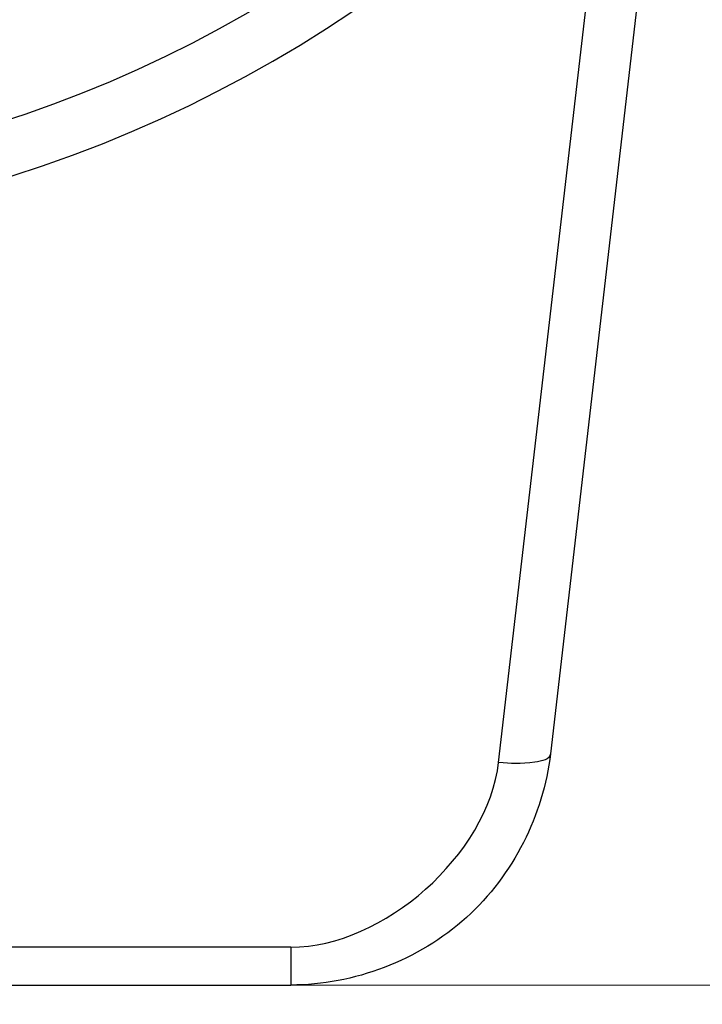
# Paper-space layout 'Sheet' of a CAD drawing. Header units: inches. Extents: x 0.2 to 10.8, y 0.2 to 8.3.
# Tile 169 of 256: x 3.607 to 3.796, y 3.705 to 3.976. Entities that reach past the tile are written whole.
import ezdxf

# ---------------------------------------------------------------- set-up
doc = ezdxf.new("R2010")
doc.units = ezdxf.units.IN
doc.header["$MEASUREMENT"] = 0
doc.layers.get('0').update_dxf_attribs({"lineweight": 5})
doc.styles.add('My Text', font='tahoma.ttf')
doc.dimstyles.new('My Dimension - mm [in] (ANSI)$0', dxfattribs={"dimtxt": 0.12, "dimasz": 0.098425, "dimexe": 0.125, "dimexo": 0.063, "dimgap": 0.031496, "dimtad": 0, "dimlfac": 250, "dimzin": 4, "dimdsep": 46, "dimtxsty": 'My Text', "dimblk": 'Filled-1', "dimcen": 0.09, "dimclrd": 1, "dimclre": 1, "dimclrt": 1, "dimadec": 1, "dimazin": 1, "dimtfac": 1, "dimtofl": 0, "dimtmove": 0, "dimatfit": 3, "dimfxl": 1, "dimtolj": 1, "dimtzin": 4, "dimlwd": -1, "dimlwe": -1, "dimarcsym": 0})

# ---------------------------------------------------------------- blocks, each defined once
blk = doc.blocks.new('*D6')
at = {"color": 1, "true_color": 0xff0000}
for p, q in [((4.28987, 4.82076), (4.28987, 4.91919)), ((3.56036, 4.82076), (4.41487, 4.82076)), ((4.28987, 4.72234), (4.28987, 3.80838)), ((3.56036, 3.70996), (4.41487, 3.70996))]:
    blk.add_line(p, q, dxfattribs=at)
at = {"layer": 'Defpoints', "color": 0}
for p in [(3.49736, 4.82076), (3.49736, 3.70996), (4.28987, 3.70996)]:
    blk.add_point(p, dxfattribs=at)
at = {"color": 1, "true_color": 0xff0000, "insert": (4.28987, 5.78412), "char_height": 0.12, "attachment_point": 5, "rotation": 90, "style": 'My Text'}
blk.add_mtext('\\A1;277.70 mm [10.933 in]', dxfattribs=at)
blk = doc.blocks.new('Filled-1')
blk = doc.blocks.new('*D7')
at = {"color": 1, "true_color": 0xff0000}
for p, q in [((2.88585, 4.51074), (2.88585, 3.01549)), ((4.10888, 4.51074), (4.10888, 3.01549)), ((2.98427, 3.14049), (4.01045, 3.14049)), ((4.10888, 3.14049), (4.2073, 3.14049))]:
    blk.add_line(p, q, dxfattribs=at)
at = {"layer": 'Defpoints', "color": 0}
for p in [(2.88585, 4.57374), (4.10888, 4.57374), (4.10888, 3.14049)]:
    blk.add_point(p, dxfattribs=at)
at = {"color": 1, "true_color": 0xff0000, "insert": (5.07272, 3.14049), "char_height": 0.12, "attachment_point": 5, "style": 'My Text'}
blk.add_mtext('\\A1;305.76 mm [12.038 in]', dxfattribs=at)

psp = doc.layouts.new('Sheet')

# ---------------------------------------------------------------- linework, layer by layer
at = {"color": 0, "linetype": 'ByBlock', "lineweight": -3}
for p, q in [((3.785073, 4.04528), (3.753687, 3.773725)), ((3.739379, 3.771384), (3.769525, 4.032204)), ((3.68207, 3.720388), (3.312657, 3.720388)), ((3.68207, 3.720388), (3.68207, 3.709957)), ((3.312657, 3.709957), (3.68207, 3.709957))]:
    psp.add_line(p, q, dxfattribs=at)
for radius, start in [(0.36, 180.32009), (0.344954, 180.33389)]:
    psp.add_arc((3.497363, 4.27681), radius, start, 0, dxfattribs=at)
for points, knots in [([(3.753687, 3.773725), (3.751751, 3.756931), (3.734861, 3.723229), (3.699375, 3.709958), (3.68207, 3.709957)], [0, 0, 0, 0, 0.4941391, 1, 1, 1, 1]), ([(3.753687, 3.773725), (3.753537, 3.772104), (3.746738, 3.77087), (3.742691, 3.77103), (3.739379, 3.771384)], [0, 0, 0, 0, 0.3282174, 1, 1, 1, 1])]:
    psp.add_open_spline(points, degree=3, knots=knots, dxfattribs=at)
psp.add_open_spline([(3.68207, 3.720388), (3.707641, 3.720389), (3.736442, 3.745982), (3.739379, 3.771384)], degree=3, dxfattribs=at)

# ---------------------------------------------------------------- dimensions: what is measured, and where the dimension line sits
dim = psp.add_linear_dim(base=(4.289867, 3.709957), p1=(3.497363, 4.820764), p2=(3.497363, 3.709957), angle=90, dimstyle='My Dimension - mm [in] (ANSI)$0', override={"dimpost": ' mm'})
dim.commit()
dim.dimension.update_dxf_attribs({"geometry": '*D6', "text_midpoint": (4.289867, 5.784117), "dimtype": 160})
dim = psp.add_linear_dim(base=(4.10888, 3.140491), p1=(2.885847, 4.573735), p2=(4.10888, 4.573735), dimstyle='My Dimension - mm [in] (ANSI)$0', override={"dimpost": ' mm'})
dim.commit()
dim.dimension.update_dxf_attribs({"geometry": '*D7', "text_midpoint": (5.072716, 3.140491), "dimtype": 160})

doc.saveas('drawing.dxf')
